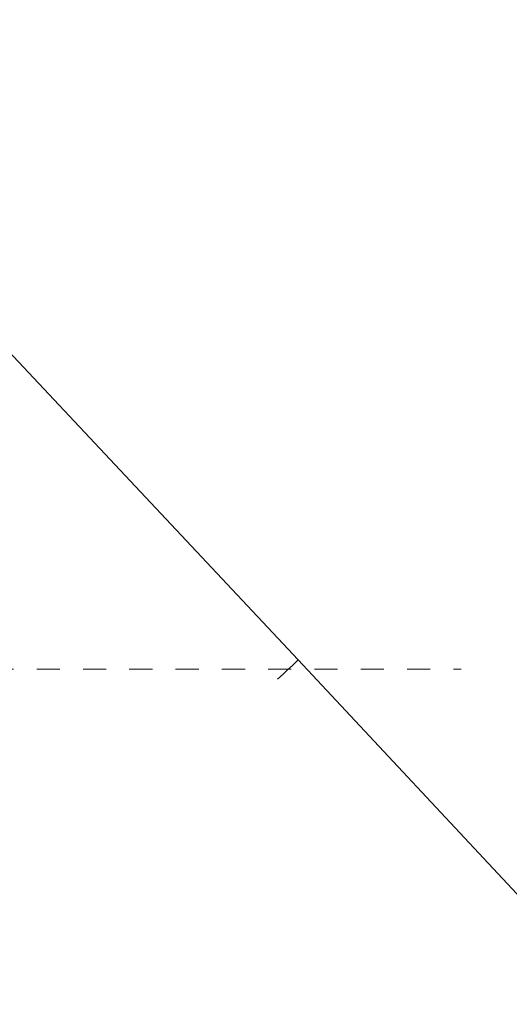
# Model space of a CAD drawing. Header units: millimetres. Extents: x 5734 to 11759, y -3101 to 7544.
# Tile 38 of 44: x 10332 to 10395, y 6463 to 6591. Entities that reach past the tile are written whole.
import ezdxf

# ---------------------------------------------------------------- set-up
doc = ezdxf.new("R2010")
doc.units = ezdxf.units.MM
doc.linetypes.add('Dash', pattern=[6, 3, -3])
doc.layers.add('A-ANNO-DIMS', color=7, linetype='Dash', lineweight=9, true_color=0xd2d2d2)
doc.layers.add('A-ANNO-DIMS-14', color=7, linetype='Continuous', lineweight=9)
doc.layers.add('E-LITE-EQPM', color=7, linetype='Continuous', lineweight=20)
doc.styles.add('Arial', font='arial.ttf', dxfattribs={"height": 28})
doc.dimstyles.new('Diameter_-_3mm_Arial', dxfattribs={"dimscale": 304.8, "dimtxt": 28.567263, "dimasz": 0, "dimexe": 0.110236, "dimexo": 0, "dimgap": 0.068898, "dimtad": 1, "dimjust": 3, "dimdec": 0, "dimzin": 0, "dimdsep": 46, "dimtxsty": 'Arial', "dimblk1": 'NONE', "dimblk2": 'NONE', "dimsah": 1, "dimcen": 0.09, "dimadec": 0, "dimazin": 0, "dimtfac": 1, "dimtdec": 4, "dimtix": 1, "dimtmove": 0, "dimatfit": 2, "dimfxl": 1, "dimtvp": 1, "dimtolj": 1, "dimtzin": 0, "dimarcsym": 2})

# ---------------------------------------------------------------- blocks, each defined once
blk = doc.blocks.new('33395D-10 - 33395D-10 DECO FAN LED Black_wood ceiling fan with DC motor-524682-Planta_PDF')
at = {"layer": 'E-LITE-EQPM'}
for p, q in [((88.4, -121.97), (45.1, -82.8)), ((88.4, -121.97), (88.51, -121.87)), ((129.4, -158.88), (88.4, -121.97))]:
    blk.add_line(p, q, dxfattribs=at)
at = {"layer": 'E-LITE-EQPM', "flags": 128}
blk.add_lwpolyline([(88.51, -121.87), (88.76, -121.6), (89.15, -121.19), (89.64, -120.64), (90.22, -120), (90.87, -119.28)], dxfattribs=at)
blk = doc.blocks.new('DIMBLOCK12-Planta_PDF')
at = {"layer": 'A-ANNO-DIMS-14', "color": 8, "true_color": 0x787878, "transparency": 16777216}
for p, q in [((10243.95, 6594.95), (10772.29, 6956.14)), ((10242.12, 6585.22), (10245.78, 6604.68)), ((10234.22, 6596.78), (10253.68, 6593.12)), ((10243.95, 6594.95), (9715.61, 6233.76))]:
    blk.add_line(p, q, dxfattribs=at)
for start, end in [(31.34985, 37.3659), (211.34985, 217.3659)]:
    blk.add_arc((10243.95, 6594.95), 640, start, end, dxfattribs=at)
blk.add_ellipse((10143.66, 6526.39), major_axis=(100.29, 68.56), ratio=0.727559, start_param=4.712389, end_param=6.283185, dxfattribs=at)
at = {"layer": 'A-ANNO-DIMS-14', "color": 0, "transparency": 16777216, "insert": (9984.43, 6327.88), "char_height": 28, "width": 292.1772, "attachment_point": 1, "rotation": 34.3579, "line_spacing_factor": 0.941778, "style": 'Arial'}
blk.add_mtext('ø 1280 / 50.4"', dxfattribs=at)
blk = doc.blocks.new('_None')

msp = doc.modelspace()

# ---------------------------------------------------------------- linework, layer by layer
at = {"layer": 'A-ANNO-DIMS'}
msp.add_line((10243.95, 6506.75), (10388.95, 6506.75), dxfattribs=at)
msp.add_circle((10243.95, 6594.95), 640, dxfattribs=at)

# ---------------------------------------------------------------- block references
at = {"layer": 'E-LITE-EQPM', "extrusion": (0, 0, -1), "rotation": 268.9455537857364}
msp.add_blockref('33395D-10 - 33395D-10 DECO FAN LED Black_wood ceiling fan with DC motor-524682-Planta_PDF', (-10244.24, 6594.11), dxfattribs=at)

# ---------------------------------------------------------------- dimensions: what is measured, and where the dimension line sits
at = {"layer": 'A-ANNO-DIMS', "color": 8, "linetype": 'Continuous', "true_color": 0x787878}
dim = msp.add_diameter_dim_2p(p1=(10772.29, 6956.14), p2=(9715.61, 6233.76), dimstyle='Diameter_-_3mm_Arial', override={"dimpost": 'ø<>'}, dxfattribs=at)
dim.commit()
dim.dimension.update_dxf_attribs({"geometry": 'DIMBLOCK12-Planta_PDF', "text_midpoint": (10221.87, 6627.25)})

doc.saveas('drawing.dxf')
